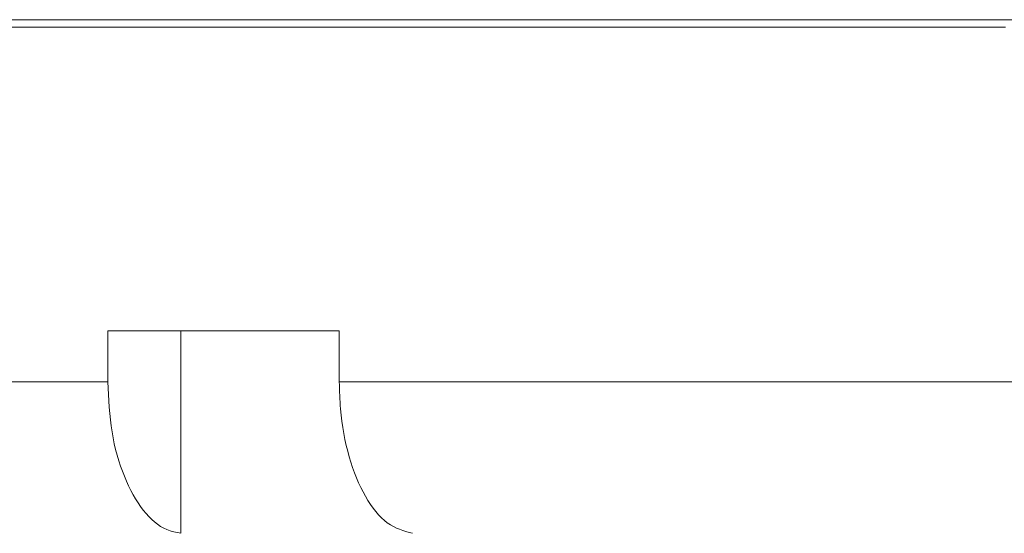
# Model space of a CAD drawing. Header units: inches. Extents: x -4.2 to 22.3, y -10.2 to 17.4.
# Tile 89 of 121: x 11.294 to 12.51, y 0.167 to 0.801. Entities that reach past the tile are written whole.
import ezdxf

# ---------------------------------------------------------------- set-up
doc = ezdxf.new("R2010")
doc.units = ezdxf.units.IN
doc.header["$MEASUREMENT"] = 0

msp = doc.modelspace()

# ---------------------------------------------------------------- linework, layer by layer
at = {"color": 7, "linetype": 'Continuous', "lineweight": 15}
for p, q in [((10.5737, 0.8005), (14.4487, 0.8005)), ((10.5737, 0.7915), (12.5112, 0.7915)), ((11.6889, 0.4165), (11.4031, 0.4165)), ((11.4031, 0.4165), (11.4031, 0.3535)), ((11.4933, 0.4165), (11.4933, 0.1667)), ((11.6889, 0.4165), (11.6889, 0.3535)), ((10.5808, 0.3535), (11.4031, 0.3535)), ((11.6889, 0.3535), (13.3336, 0.3535))]:
    msp.add_line(p, q, dxfattribs=at)
for points, knots in [([(11.4031, 0.3535), (11.4041, 0.3326), (11.4062, 0.2906), (11.4223, 0.2347), (11.446, 0.1924), (11.4712, 0.1708), (11.4875, 0.1678), (11.4933, 0.1667)], [0, 0, 0, 0, 0.2190539, 0.4381235, 0.6575299, 0.8777059, 1, 1, 1, 1]), ([(11.7791, 0.1667), (11.7686, 0.1696), (11.7475, 0.1753), (11.72, 0.2099), (11.6997, 0.2592), (11.6901, 0.3103), (11.6892, 0.3424), (11.6889, 0.3535)], [0, 0, 0, 0, 0.221192, 0.442436, 0.66314, 0.882991, 1, 1, 1, 1])]:
    msp.add_open_spline(points, degree=3, knots=knots, dxfattribs=at)

doc.saveas('drawing.dxf')
